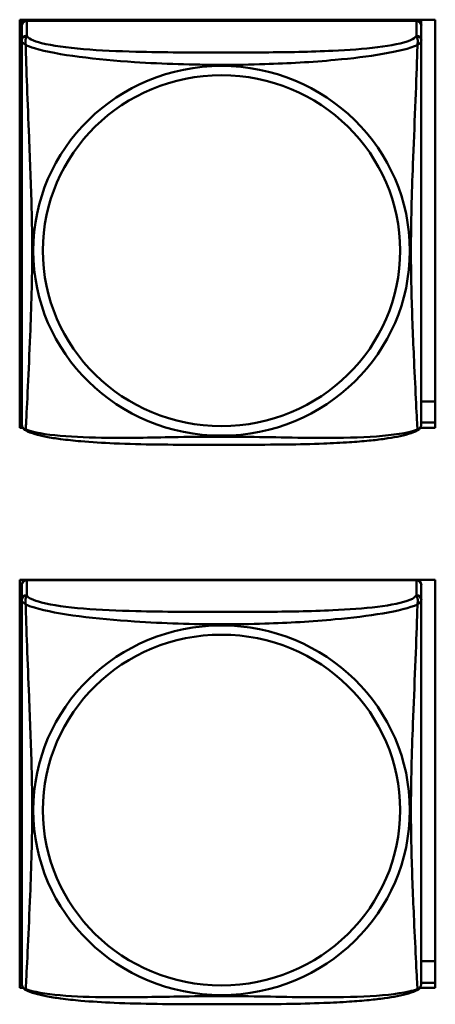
# Model space of a CAD drawing. Header units: inches. Extents: x 0.8 to 72.9, y -7.8 to 49.3.
# Tile 203 of 256: x 56.5 to 57, y 6.9 to 8.1. Entities that reach past the tile are written whole.
import ezdxf

# ---------------------------------------------------------------- set-up
doc = ezdxf.new("R2010")
doc.units = ezdxf.units.IN
doc.header["$MEASUREMENT"] = 0
doc.layers.add('Visible Edges(ROSSANSI)', color=7, linetype='Continuous', lineweight=50)
doc.layers.add('Visible Tangent Edges(ROSSANSI)', color=7, linetype='Continuous', lineweight=50)

msp = doc.modelspace()

# ---------------------------------------------------------------- linework, layer by layer
at = {"layer": 'Visible Edges(ROSSANSI)'}
for p, q in [((56.4973, 7.6275), (56.4973, 8.1101)), ((56.4973, 8.1101), (56.9888, 8.1101)), ((56.4998, 8.1101), (56.4998, 8.1089)), ((56.4998, 8.1032), (56.4998, 8.1089)), ((56.4998, 8.1089), (56.5056, 8.1089)), ((56.9664, 8.1089), (56.5057, 8.1089)), ((56.9665, 8.1089), (56.9723, 8.1089)), ((56.9723, 8.1101), (56.9723, 8.1089)), ((56.9723, 8.1089), (56.9723, 8.1031)), ((56.9888, 8.1101), (56.9888, 7.6275)), ((56.4998, 8.1031), (56.4998, 8.0854)), ((56.9723, 8.0854), (56.9723, 8.1031)), ((56.4998, 7.6584), (56.4973, 7.6584)), ((56.9888, 7.6584), (56.9723, 7.6584)), ((56.4973, 7.6336), (56.4998, 7.6336)), ((56.9723, 7.6336), (56.9888, 7.6336)), ((56.5009, 7.6275), (56.4973, 7.6275)), ((56.9888, 7.6275), (56.9712, 7.6275)), ((56.4973, 6.9648), (56.4973, 7.4474)), ((56.4973, 7.4474), (56.9888, 7.4474)), ((56.9664, 7.4472), (56.5057, 7.4472)), ((56.9888, 7.4474), (56.9888, 6.9648)), ((56.4998, 7.4414), (56.4998, 7.4237)), ((56.9723, 7.4237), (56.9723, 7.4414)), ((56.4998, 6.9966), (56.4973, 6.9966)), ((56.9888, 6.9966), (56.9723, 6.9966)), ((56.4998, 6.971), (56.4973, 6.971)), ((56.4973, 6.9709), (56.4998, 6.9709)), ((56.5015, 6.9648), (56.4973, 6.9648)), ((56.9888, 6.9648), (56.9706, 6.9648)), ((56.9888, 6.971), (56.9723, 6.971)), ((56.9723, 6.9709), (56.9888, 6.9709))]:
    msp.add_line(p, q, dxfattribs=at)
for centre, start, end in [((56.5136, 7.6325), 180, 189.1496), ((56.9585, 7.6325), 350.8504, 360), ((56.5136, 6.9707), 180, 189.1496), ((56.9585, 6.9707), 350.8504, 360)]:
    msp.add_arc(centre, 0.0138, start, end, dxfattribs=at)
for centre, major_axis, start_param, end_param in [((56.5057, 8.1031), (-0.00591, 0), 4.712389, 6.283185), ((56.9664, 8.1031), (0.00591, 0), 0, 1.570796), ((56.5057, 7.4414), (-0.00591, 0), 4.712389, 6.283185), ((56.9664, 7.4414), (0.00591, 0), 0, 1.570796)]:
    msp.add_ellipse(centre, major_axis=major_axis, ratio=0.981793, start_param=start_param, end_param=end_param, dxfattribs=at)
for points, knots in [([(56.4998, 8.0854), (56.4998, 8.0829), (56.4998, 8.0782), (56.4998, 8.0721), (56.4998, 8.0609), (56.4998, 8.0445), (56.4998, 8.0266), (56.4998, 8.0088), (56.4998, 7.9896), (56.4998, 7.9704), (56.4998, 7.9433), (56.4998, 7.9161), (56.4998, 7.8893), (56.4998, 7.8726), (56.4998, 7.856), (56.4998, 7.8393), (56.4998, 7.8061), (56.4998, 7.7729), (56.4998, 7.7407), (56.4998, 7.7005), (56.4998, 7.6601), (56.4998, 7.6415), (56.4998, 7.6357), (56.4998, 7.6325), (56.4998, 7.6325)], [0.325731, 0.325731, 0.325731, 0.325731, 0.404774, 0.404774, 0.404774, 0.550532, 0.550532, 0.550532, 0.69629, 0.69629, 0.69629, 0.902598, 0.902598, 0.902598, 1.03154, 1.03154, 1.03154, 1.289425, 1.289425, 1.289425, 1.610774, 1.610774, 1.610774, 1.710218, 1.710218, 1.710218, 1.710218]), ([(56.9723, 7.6325), (56.9723, 7.6325), (56.9723, 7.6334), (56.9723, 7.635), (56.9723, 7.6397), (56.9723, 7.6506), (56.9723, 7.6644), (56.9723, 7.6783), (56.9723, 7.6948), (56.9723, 7.7123), (56.9723, 7.7369), (56.9723, 7.7633), (56.9723, 7.7897), (56.9723, 7.8062), (56.9723, 7.8227), (56.9723, 7.8393), (56.9723, 7.8726), (56.9723, 7.9059), (56.9723, 7.9398), (56.9723, 7.9822), (56.9723, 8.028), (56.9723, 8.0595), (56.9723, 8.072), (56.9723, 8.0813), (56.9723, 8.0854)], [0.352862, 0.352862, 0.352862, 0.352862, 0.404774, 0.404774, 0.404774, 0.550532, 0.550532, 0.550532, 0.69629, 0.69629, 0.69629, 0.902598, 0.902598, 0.902598, 1.03154, 1.03154, 1.03154, 1.289425, 1.289425, 1.289425, 1.610774, 1.610774, 1.610774, 1.73735, 1.73735, 1.73735, 1.73735]), ([(56.504, 7.6244), (56.5035, 7.6247), (56.5029, 7.625), (56.502, 7.6258), (56.5017, 7.6263), (56.501, 7.6272), (56.5008, 7.6276), (56.5004, 7.6285), (56.5003, 7.6289), (56.5001, 7.6296), (56.5001, 7.63), (56.5, 7.6303)], [0.02273771, 0.02273771, 0.02273771, 0.02273771, 0.02954865, 0.02954865, 0.03635958, 0.03635958, 0.04317052, 0.04317052, 0.04998146, 0.04998146, 0.0567924, 0.0567924, 0.0567924, 0.0567924]), ([(56.9681, 7.6244), (56.9686, 7.6247), (56.9692, 7.625), (56.9701, 7.6258), (56.9704, 7.6263), (56.971, 7.6272), (56.9713, 7.6276), (56.9716, 7.6285), (56.9718, 7.6289), (56.972, 7.6296), (56.972, 7.63), (56.9721, 7.6303)], [0.02273771, 0.02273771, 0.02273771, 0.02273771, 0.02954865, 0.02954865, 0.03635958, 0.03635958, 0.04317052, 0.04317052, 0.04998146, 0.04998146, 0.0567924, 0.0567924, 0.0567924, 0.0567924]), ([(56.9681, 7.6244), (56.9647, 7.6226), (56.9612, 7.6213), (56.9532, 7.6189), (56.9487, 7.6178), (56.9392, 7.6159), (56.9342, 7.6151), (56.9231, 7.6135), (56.9169, 7.6128), (56.903, 7.6114), (56.8952, 7.6108), (56.8774, 7.6096), (56.8672, 7.6091), (56.8423, 7.6081), (56.8276, 7.6078), (56.7959, 7.6074), (56.7789, 7.6073), (56.7449, 7.6072), (56.7279, 7.6072), (56.6939, 7.6073), (56.6768, 7.6073), (56.6428, 7.6078), (56.6257, 7.6082), (56.5955, 7.6095), (56.5823, 7.6103), (56.5614, 7.6121), (56.5533, 7.613), (56.5397, 7.6148), (56.534, 7.6157), (56.5239, 7.6177), (56.5195, 7.6188), (56.5112, 7.6212), (56.5075, 7.6225), (56.504, 7.6244)], [-1.678204, -1.678204, -1.678204, -1.678204, -1.629815, -1.629815, -1.580861, -1.580861, -1.532583, -1.532583, -1.479316, -1.479316, -1.416961, -1.416961, -1.337799, -1.337799, -1.226353, -1.226353, -1.09702, -1.09702, -0.967687, -0.967687, -0.838354, -0.838354, -0.709022, -0.709022, -0.60577, -0.60577, -0.53827, -0.53827, -0.483941, -0.483941, -0.435529, -0.435529, -0.384876, -0.384876, -0.384876, -0.384876]), ([(56.4998, 7.4237), (56.4998, 7.4211), (56.4998, 7.4165), (56.4998, 7.4104), (56.4998, 7.3991), (56.4998, 7.3827), (56.4998, 7.3649), (56.4998, 7.347), (56.4998, 7.3279), (56.4998, 7.3087), (56.4998, 7.2816), (56.4998, 7.2544), (56.4998, 7.2276), (56.4998, 7.2109), (56.4998, 7.1942), (56.4998, 7.1776), (56.4998, 7.1444), (56.4998, 7.1112), (56.4998, 7.079), (56.4998, 7.0388), (56.4998, 6.9984), (56.4998, 6.9798), (56.4998, 6.974), (56.4998, 6.9708), (56.4998, 6.9708)], [0.325731, 0.325731, 0.325731, 0.325731, 0.404774, 0.404774, 0.404774, 0.550532, 0.550532, 0.550532, 0.69629, 0.69629, 0.69629, 0.902598, 0.902598, 0.902598, 1.03154, 1.03154, 1.03154, 1.289425, 1.289425, 1.289425, 1.610774, 1.610774, 1.610774, 1.710218, 1.710218, 1.710218, 1.710218]), ([(56.9723, 6.9707), (56.9723, 6.9708), (56.9723, 6.9716), (56.9723, 6.9733), (56.9723, 6.978), (56.9723, 6.9889), (56.9723, 7.0027), (56.9723, 7.0166), (56.9723, 7.0331), (56.9723, 7.0505), (56.9723, 7.0752), (56.9723, 7.1016), (56.9723, 7.1279), (56.9723, 7.1444), (56.9723, 7.161), (56.9723, 7.1776), (56.9723, 7.2108), (56.9723, 7.2441), (56.9723, 7.2781), (56.9723, 7.3204), (56.9723, 7.3662), (56.9723, 7.3978), (56.9723, 7.4102), (56.9723, 7.4196), (56.9723, 7.4237)], [0.352862, 0.352862, 0.352862, 0.352862, 0.404774, 0.404774, 0.404774, 0.550532, 0.550532, 0.550532, 0.69629, 0.69629, 0.69629, 0.902598, 0.902598, 0.902598, 1.03154, 1.03154, 1.03154, 1.289425, 1.289425, 1.289425, 1.610774, 1.610774, 1.610774, 1.73735, 1.73735, 1.73735, 1.73735]), ([(56.504, 6.9626), (56.5035, 6.9629), (56.5029, 6.9633), (56.502, 6.9641), (56.5017, 6.9646), (56.501, 6.9655), (56.5008, 6.9659), (56.5004, 6.9668), (56.5003, 6.9671), (56.5001, 6.9679), (56.5001, 6.9682), (56.5, 6.9685)], [0.02273771, 0.02273771, 0.02273771, 0.02273771, 0.02954865, 0.02954865, 0.03635958, 0.03635958, 0.04317052, 0.04317052, 0.04998146, 0.04998146, 0.0567924, 0.0567924, 0.0567924, 0.0567924]), ([(56.9681, 6.9626), (56.9686, 6.9629), (56.9692, 6.9633), (56.9701, 6.9641), (56.9704, 6.9646), (56.971, 6.9655), (56.9713, 6.9659), (56.9716, 6.9668), (56.9718, 6.9671), (56.972, 6.9679), (56.972, 6.9682), (56.9721, 6.9685)], [0.02273771, 0.02273771, 0.02273771, 0.02273771, 0.02954865, 0.02954865, 0.03635958, 0.03635958, 0.04317052, 0.04317052, 0.04998146, 0.04998146, 0.0567924, 0.0567924, 0.0567924, 0.0567924]), ([(56.9681, 6.9626), (56.9647, 6.9609), (56.9612, 6.9596), (56.9532, 6.9572), (56.9487, 6.9561), (56.9392, 6.9542), (56.9342, 6.9534), (56.9231, 6.9518), (56.9169, 6.9511), (56.903, 6.9497), (56.8952, 6.9491), (56.8774, 6.9479), (56.8672, 6.9474), (56.8423, 6.9464), (56.8276, 6.9461), (56.7959, 6.9456), (56.7789, 6.9455), (56.7449, 6.9454), (56.7279, 6.9454), (56.6939, 6.9455), (56.6768, 6.9456), (56.6428, 6.9461), (56.6257, 6.9465), (56.5955, 6.9478), (56.5823, 6.9486), (56.5614, 6.9504), (56.5533, 6.9513), (56.5397, 6.9531), (56.534, 6.954), (56.5239, 6.956), (56.5195, 6.957), (56.5112, 6.9594), (56.5075, 6.9608), (56.504, 6.9626)], [-1.678204, -1.678204, -1.678204, -1.678204, -1.629815, -1.629815, -1.580861, -1.580861, -1.532583, -1.532583, -1.479316, -1.479316, -1.416961, -1.416961, -1.337799, -1.337799, -1.226353, -1.226353, -1.09702, -1.09702, -0.967687, -0.967687, -0.838354, -0.838354, -0.709022, -0.709022, -0.60577, -0.60577, -0.53827, -0.53827, -0.483941, -0.483941, -0.435529, -0.435529, -0.384876, -0.384876, -0.384876, -0.384876])]:
    msp.add_open_spline(points, degree=3, knots=knots, dxfattribs=at)
at = {"layer": 'Visible Tangent Edges(ROSSANSI)'}
for p, q in [((56.5057, 8.0912), (56.5057, 8.1089)), ((56.9664, 8.1089), (56.9664, 8.0912)), ((56.5057, 7.4295), (56.5057, 7.4472)), ((56.9664, 7.4472), (56.9664, 7.4295))]:
    msp.add_line(p, q, dxfattribs=at)
for centre, major_axis, start_param, end_param in [((56.5057, 8.0854), (-0.00591, 0), 4.712389, 6.283185), ((56.9664, 8.0854), (0.00591, 0), 0, 1.570796), ((56.5057, 7.4237), (-0.00591, 0), 4.712389, 6.283185), ((56.9664, 7.4237), (0.00591, 0), 0, 1.570796)]:
    msp.add_ellipse(centre, major_axis=major_axis, ratio=0.981793, start_param=start_param, end_param=end_param, dxfattribs=at)
for centre, major_axis in [((56.736, 7.8367), (-0.2227, 0)), ((56.736, 7.8369), (-0.2113, 0)), ((56.736, 7.175), (-0.2227, 0)), ((56.736, 7.1752), (-0.2113, 0))]:
    msp.add_ellipse(centre, major_axis=major_axis, ratio=0.981793, dxfattribs=at)
for points, knots in [([(56.4998, 8.0854), (56.4998, 8.0851), (56.4998, 8.0849), (56.4999, 8.0845), (56.4999, 8.0843), (56.5001, 8.084), (56.5001, 8.0838), (56.5003, 8.0836), (56.5004, 8.0836), (56.5006, 8.0833), (56.5008, 8.0831), (56.5013, 8.0826), (56.5018, 8.0822), (56.503, 8.0812), (56.5036, 8.0807), (56.5044, 8.0801)], [-0.0844808, -0.0844808, -0.0844808, -0.0844808, -0.06943799, -0.06943799, -0.05587828, -0.05587828, -0.04740346, -0.04740346, -0.04210669, -0.04210669, -0.03151317, -0.03151317, -0.01456352, -0.01456352, 0.00026741, 0.00026741, 0.00026741, 0.00026741]), ([(56.5044, 8.0801), (56.5042, 8.0813), (56.504, 8.0823), (56.504, 8.0843), (56.504, 8.0852), (56.5042, 8.0865), (56.5043, 8.087), (56.5045, 8.0876), (56.5045, 8.0878), (56.5047, 8.0883), (56.5048, 8.0886), (56.505, 8.0893), (56.5052, 8.0897), (56.5055, 8.0905), (56.5056, 8.0908), (56.5057, 8.0912)], [-0.00026741, -0.00026741, -0.00026741, -0.00026741, 0.01456352, 0.01456352, 0.03151317, 0.03151317, 0.04210669, 0.04210669, 0.04740346, 0.04740346, 0.05587828, 0.05587828, 0.06943799, 0.06943799, 0.0844808, 0.0844808, 0.0844808, 0.0844808]), ([(56.9664, 8.0912), (56.9658, 8.0892), (56.9631, 8.0873), (56.9587, 8.0855), (56.9505, 8.0822), (56.9366, 8.0795), (56.9205, 8.0775), (56.9043, 8.0754), (56.8861, 8.0741), (56.8675, 8.0733), (56.8412, 8.072), (56.8139, 8.0716), (56.7868, 8.0714), (56.7699, 8.0713), (56.753, 8.0713), (56.736, 8.0713), (56.7022, 8.0713), (56.6683, 8.0713), (56.6346, 8.0722), (56.5926, 8.0733), (56.5487, 8.076), (56.5232, 8.0824), (56.5131, 8.085), (56.5067, 8.0881), (56.5057, 8.0912)], [0.325731, 0.325731, 0.325731, 0.325731, 0.404774, 0.404774, 0.404774, 0.550532, 0.550532, 0.550532, 0.69629, 0.69629, 0.69629, 0.902598, 0.902598, 0.902598, 1.03154, 1.03154, 1.03154, 1.289425, 1.289425, 1.289425, 1.610774, 1.610774, 1.610774, 1.73735, 1.73735, 1.73735, 1.73735]), ([(56.9664, 8.0912), (56.9664, 8.0908), (56.9666, 8.0905), (56.9669, 8.0897), (56.9671, 8.0893), (56.9673, 8.0886), (56.9674, 8.0883), (56.9676, 8.0878), (56.9676, 8.0876), (56.9678, 8.087), (56.9679, 8.0865), (56.9681, 8.0852), (56.9681, 8.0843), (56.968, 8.0823), (56.9679, 8.0813), (56.9677, 8.0801)], [-0.0844808, -0.0844808, -0.0844808, -0.0844808, -0.06943799, -0.06943799, -0.05587828, -0.05587828, -0.04740346, -0.04740346, -0.04210669, -0.04210669, -0.03151317, -0.03151317, -0.01456352, -0.01456352, 0.00026741, 0.00026741, 0.00026741, 0.00026741]), ([(56.9677, 8.0801), (56.9685, 8.0807), (56.9691, 8.0812), (56.9703, 8.0822), (56.9707, 8.0826), (56.9713, 8.0831), (56.9715, 8.0833), (56.9717, 8.0836), (56.9718, 8.0836), (56.9719, 8.0838), (56.972, 8.084), (56.9722, 8.0843), (56.9722, 8.0845), (56.9723, 8.0849), (56.9723, 8.0851), (56.9723, 8.0854)], [-0.00026741, -0.00026741, -0.00026741, -0.00026741, 0.01456352, 0.01456352, 0.03151317, 0.03151317, 0.04210669, 0.04210669, 0.04740346, 0.04740346, 0.05587828, 0.05587828, 0.06943799, 0.06943799, 0.0844808, 0.0844808, 0.0844808, 0.0844808]), ([(56.5044, 7.6252), (56.5045, 7.6268), (56.5046, 7.6291), (56.5048, 7.632), (56.5059, 7.6518), (56.508, 7.695), (56.5097, 7.7365), (56.5111, 7.7698), (56.5121, 7.8033), (56.5121, 7.8367), (56.5121, 7.8535), (56.5118, 7.8702), (56.5114, 7.8872), (56.5107, 7.9144), (56.5096, 7.9425), (56.5084, 7.9711), (56.5076, 7.9913), (56.5067, 8.0117), (56.506, 8.031), (56.5053, 8.0501), (56.5047, 8.0678), (56.5044, 8.0801)], [-1.657319, -1.657319, -1.657319, -1.657319, -1.610774, -1.610774, -1.610774, -1.289425, -1.289425, -1.289425, -1.03154, -1.03154, -1.03154, -0.902598, -0.902598, -0.902598, -0.69629, -0.69629, -0.69629, -0.550532, -0.550532, -0.550532, -0.405761, -0.405761, -0.405761, -0.405761]), ([(56.5044, 8.0801), (56.5072, 8.0788), (56.5107, 8.0776), (56.5147, 8.0764), (56.5423, 8.068), (56.5893, 8.0629), (56.6329, 8.06), (56.6678, 8.0577), (56.702, 8.0567), (56.736, 8.0567), (56.7531, 8.0567), (56.7701, 8.0569), (56.7873, 8.0575), (56.8148, 8.0584), (56.8429, 8.0599), (56.8706, 8.0625), (56.8901, 8.0643), (56.9095, 8.0666), (56.9268, 8.0696), (56.944, 8.0725), (56.9589, 8.0761), (56.9677, 8.0801)], [-1.657319, -1.657319, -1.657319, -1.657319, -1.610774, -1.610774, -1.610774, -1.289425, -1.289425, -1.289425, -1.03154, -1.03154, -1.03154, -0.902598, -0.902598, -0.902598, -0.69629, -0.69629, -0.69629, -0.550532, -0.550532, -0.550532, -0.405761, -0.405761, -0.405761, -0.405761]), ([(56.9677, 8.0801), (56.9676, 8.0762), (56.9675, 8.0716), (56.9673, 8.0666), (56.9662, 8.0322), (56.9641, 7.983), (56.9624, 7.9391), (56.961, 7.9038), (56.96, 7.8702), (56.96, 7.8367), (56.96, 7.82), (56.9603, 7.8033), (56.9607, 7.7866), (56.9614, 7.7598), (56.9625, 7.7326), (56.9637, 7.7069), (56.9645, 7.6887), (56.9654, 7.6712), (56.9661, 7.6564), (56.9668, 7.6418), (56.9674, 7.6302), (56.9677, 7.6252)], [-1.657319, -1.657319, -1.657319, -1.657319, -1.610774, -1.610774, -1.610774, -1.289425, -1.289425, -1.289425, -1.03154, -1.03154, -1.03154, -0.902598, -0.902598, -0.902598, -0.69629, -0.69629, -0.69629, -0.550532, -0.550532, -0.550532, -0.405761, -0.405761, -0.405761, -0.405761]), ([(56.5044, 7.6252), (56.5036, 7.6254), (56.503, 7.6257), (56.5018, 7.6265), (56.5013, 7.627), (56.5008, 7.6279), (56.5006, 7.6282), (56.5004, 7.6288), (56.5003, 7.629), (56.5001, 7.6295), (56.5001, 7.6298), (56.5, 7.6302), (56.5, 7.6302), (56.5, 7.6303)], [-0.00026741, -0.00026741, -0.00026741, -0.00026741, 0.01456352, 0.01456352, 0.03151317, 0.03151317, 0.04210669, 0.04210669, 0.04740346, 0.04740346, 0.05587828, 0.05587828, 0.0567924, 0.0567924, 0.0567924, 0.0567924]), ([(56.9721, 7.6303), (56.9721, 7.6302), (56.9721, 7.6302), (56.972, 7.6298), (56.9719, 7.6295), (56.9718, 7.629), (56.9717, 7.6288), (56.9715, 7.6282), (56.9713, 7.6279), (56.9707, 7.627), (56.9703, 7.6265), (56.9691, 7.6257), (56.9685, 7.6254), (56.9677, 7.6252)], [-0.0567924, -0.0567924, -0.0567924, -0.0567924, -0.05587828, -0.05587828, -0.04740346, -0.04740346, -0.04210669, -0.04210669, -0.03151317, -0.03151317, -0.01456352, -0.01456352, 0.00026741, 0.00026741, 0.00026741, 0.00026741]), ([(56.504, 7.6244), (56.504, 7.6244), (56.504, 7.6244), (56.504, 7.6246), (56.5042, 7.6248), (56.5044, 7.6252)], [-0.02273771, -0.02273771, -0.02273771, -0.02273771, -0.01456352, -0.01456352, 0.00026741, 0.00026741, 0.00026741, 0.00026741]), ([(56.9677, 7.6252), (56.9649, 7.6241), (56.9614, 7.6231), (56.9574, 7.6222), (56.9298, 7.616), (56.8828, 7.6151), (56.8392, 7.6155), (56.8043, 7.6159), (56.7701, 7.6168), (56.736, 7.6168), (56.719, 7.6168), (56.702, 7.6166), (56.6848, 7.6164), (56.6573, 7.6159), (56.6292, 7.6152), (56.6015, 7.6155), (56.5819, 7.6157), (56.5626, 7.6163), (56.5453, 7.6179), (56.5281, 7.6194), (56.5132, 7.6219), (56.5044, 7.6252)], [-1.657319, -1.657319, -1.657319, -1.657319, -1.610774, -1.610774, -1.610774, -1.289425, -1.289425, -1.289425, -1.03154, -1.03154, -1.03154, -0.902598, -0.902598, -0.902598, -0.69629, -0.69629, -0.69629, -0.550532, -0.550532, -0.550532, -0.405761, -0.405761, -0.405761, -0.405761]), ([(56.9677, 7.6252), (56.9679, 7.6248), (56.968, 7.6246), (56.9681, 7.6244), (56.9681, 7.6244), (56.9681, 7.6244)], [-0.00026741, -0.00026741, -0.00026741, -0.00026741, 0.01456352, 0.01456352, 0.02273771, 0.02273771, 0.02273771, 0.02273771]), ([(56.4998, 7.4237), (56.4998, 7.4234), (56.4998, 7.4232), (56.4999, 7.4227), (56.4999, 7.4225), (56.5001, 7.4222), (56.5001, 7.4221), (56.5003, 7.4219), (56.5004, 7.4218), (56.5006, 7.4216), (56.5008, 7.4214), (56.5013, 7.4208), (56.5018, 7.4204), (56.503, 7.4195), (56.5036, 7.419), (56.5044, 7.4184)], [-0.0844808, -0.0844808, -0.0844808, -0.0844808, -0.06943799, -0.06943799, -0.05587828, -0.05587828, -0.04740346, -0.04740346, -0.04210669, -0.04210669, -0.03151317, -0.03151317, -0.01456352, -0.01456352, 0.00026741, 0.00026741, 0.00026741, 0.00026741]), ([(56.5044, 7.4184), (56.5042, 7.4195), (56.504, 7.4206), (56.504, 7.4225), (56.504, 7.4235), (56.5042, 7.4248), (56.5043, 7.4252), (56.5045, 7.4259), (56.5045, 7.4261), (56.5047, 7.4266), (56.5048, 7.4269), (56.505, 7.4276), (56.5052, 7.428), (56.5055, 7.4287), (56.5056, 7.4291), (56.5057, 7.4295)], [-0.00026741, -0.00026741, -0.00026741, -0.00026741, 0.01456352, 0.01456352, 0.03151317, 0.03151317, 0.04210669, 0.04210669, 0.04740346, 0.04740346, 0.05587828, 0.05587828, 0.06943799, 0.06943799, 0.0844808, 0.0844808, 0.0844808, 0.0844808]), ([(56.9664, 7.4295), (56.9658, 7.4275), (56.9631, 7.4255), (56.9587, 7.4238), (56.9505, 7.4205), (56.9366, 7.4177), (56.9205, 7.4157), (56.9043, 7.4137), (56.8861, 7.4124), (56.8675, 7.4115), (56.8412, 7.4103), (56.8139, 7.4099), (56.7868, 7.4097), (56.7699, 7.4096), (56.753, 7.4095), (56.736, 7.4095), (56.7022, 7.4095), (56.6683, 7.4096), (56.6346, 7.4105), (56.5926, 7.4115), (56.5487, 7.4142), (56.5232, 7.4207), (56.5131, 7.4233), (56.5067, 7.4263), (56.5057, 7.4295)], [0.325731, 0.325731, 0.325731, 0.325731, 0.404774, 0.404774, 0.404774, 0.550532, 0.550532, 0.550532, 0.69629, 0.69629, 0.69629, 0.902598, 0.902598, 0.902598, 1.03154, 1.03154, 1.03154, 1.289425, 1.289425, 1.289425, 1.610774, 1.610774, 1.610774, 1.73735, 1.73735, 1.73735, 1.73735]), ([(56.9664, 7.4295), (56.9664, 7.4291), (56.9666, 7.4287), (56.9669, 7.428), (56.9671, 7.4276), (56.9673, 7.4269), (56.9674, 7.4266), (56.9676, 7.4261), (56.9676, 7.4259), (56.9678, 7.4252), (56.9679, 7.4248), (56.9681, 7.4235), (56.9681, 7.4225), (56.968, 7.4206), (56.9679, 7.4195), (56.9677, 7.4184)], [-0.0844808, -0.0844808, -0.0844808, -0.0844808, -0.06943799, -0.06943799, -0.05587828, -0.05587828, -0.04740346, -0.04740346, -0.04210669, -0.04210669, -0.03151317, -0.03151317, -0.01456352, -0.01456352, 0.00026741, 0.00026741, 0.00026741, 0.00026741]), ([(56.9677, 7.4184), (56.9685, 7.419), (56.9691, 7.4195), (56.9703, 7.4204), (56.9707, 7.4208), (56.9713, 7.4214), (56.9715, 7.4216), (56.9717, 7.4218), (56.9718, 7.4219), (56.9719, 7.4221), (56.972, 7.4222), (56.9722, 7.4225), (56.9722, 7.4227), (56.9723, 7.4232), (56.9723, 7.4234), (56.9723, 7.4237)], [-0.00026741, -0.00026741, -0.00026741, -0.00026741, 0.01456352, 0.01456352, 0.03151317, 0.03151317, 0.04210669, 0.04210669, 0.04740346, 0.04740346, 0.05587828, 0.05587828, 0.06943799, 0.06943799, 0.0844808, 0.0844808, 0.0844808, 0.0844808]), ([(56.5044, 6.9635), (56.5045, 6.9651), (56.5046, 6.9674), (56.5048, 6.9703), (56.5059, 6.9901), (56.508, 7.0332), (56.5097, 7.0747), (56.5111, 7.108), (56.5121, 7.1416), (56.5121, 7.175), (56.5121, 7.1917), (56.5118, 7.2085), (56.5114, 7.2255), (56.5107, 7.2527), (56.5096, 7.2808), (56.5084, 7.3094), (56.5076, 7.3295), (56.5067, 7.35), (56.506, 7.3692), (56.5053, 7.3883), (56.5047, 7.4061), (56.5044, 7.4184)], [-1.657319, -1.657319, -1.657319, -1.657319, -1.610774, -1.610774, -1.610774, -1.289425, -1.289425, -1.289425, -1.03154, -1.03154, -1.03154, -0.902598, -0.902598, -0.902598, -0.69629, -0.69629, -0.69629, -0.550532, -0.550532, -0.550532, -0.405761, -0.405761, -0.405761, -0.405761]), ([(56.5044, 7.4184), (56.5072, 7.4171), (56.5107, 7.4159), (56.5147, 7.4146), (56.5423, 7.4063), (56.5893, 7.4012), (56.6329, 7.3983), (56.6678, 7.396), (56.702, 7.3949), (56.736, 7.3949), (56.7531, 7.3949), (56.7701, 7.3952), (56.7873, 7.3957), (56.8148, 7.3966), (56.8429, 7.3982), (56.8706, 7.4008), (56.8901, 7.4026), (56.9095, 7.4049), (56.9268, 7.4078), (56.944, 7.4108), (56.9589, 7.4144), (56.9677, 7.4184)], [-1.657319, -1.657319, -1.657319, -1.657319, -1.610774, -1.610774, -1.610774, -1.289425, -1.289425, -1.289425, -1.03154, -1.03154, -1.03154, -0.902598, -0.902598, -0.902598, -0.69629, -0.69629, -0.69629, -0.550532, -0.550532, -0.550532, -0.405761, -0.405761, -0.405761, -0.405761]), ([(56.9677, 7.4184), (56.9676, 7.4144), (56.9675, 7.4099), (56.9673, 7.4049), (56.9662, 7.3705), (56.9641, 7.3213), (56.9624, 7.2774), (56.961, 7.2421), (56.96, 7.2085), (56.96, 7.175), (56.96, 7.1583), (56.9603, 7.1416), (56.9607, 7.1249), (56.9614, 7.0981), (56.9625, 7.0709), (56.9637, 7.0452), (56.9645, 7.0269), (56.9654, 7.0094), (56.9661, 6.9947), (56.9668, 6.9801), (56.9674, 6.9685), (56.9677, 6.9635)], [-1.657319, -1.657319, -1.657319, -1.657319, -1.610774, -1.610774, -1.610774, -1.289425, -1.289425, -1.289425, -1.03154, -1.03154, -1.03154, -0.902598, -0.902598, -0.902598, -0.69629, -0.69629, -0.69629, -0.550532, -0.550532, -0.550532, -0.405761, -0.405761, -0.405761, -0.405761]), ([(56.5044, 6.9635), (56.5036, 6.9637), (56.503, 6.964), (56.5018, 6.9647), (56.5013, 6.9652), (56.5008, 6.9661), (56.5006, 6.9665), (56.5004, 6.9671), (56.5003, 6.9673), (56.5001, 6.9678), (56.5001, 6.9681), (56.5, 6.9685), (56.5, 6.9685), (56.5, 6.9685)], [-0.00026741, -0.00026741, -0.00026741, -0.00026741, 0.01456352, 0.01456352, 0.03151317, 0.03151317, 0.04210669, 0.04210669, 0.04740346, 0.04740346, 0.05587828, 0.05587828, 0.0567924, 0.0567924, 0.0567924, 0.0567924]), ([(56.9721, 6.9685), (56.9721, 6.9685), (56.9721, 6.9685), (56.972, 6.9681), (56.9719, 6.9678), (56.9718, 6.9673), (56.9717, 6.9671), (56.9715, 6.9665), (56.9713, 6.9661), (56.9707, 6.9652), (56.9703, 6.9647), (56.9691, 6.964), (56.9685, 6.9637), (56.9677, 6.9635)], [-0.0567924, -0.0567924, -0.0567924, -0.0567924, -0.05587828, -0.05587828, -0.04740346, -0.04740346, -0.04210669, -0.04210669, -0.03151317, -0.03151317, -0.01456352, -0.01456352, 0.00026741, 0.00026741, 0.00026741, 0.00026741]), ([(56.504, 6.9626), (56.504, 6.9626), (56.504, 6.9627), (56.504, 6.9629), (56.5042, 6.9631), (56.5044, 6.9635)], [-0.02273771, -0.02273771, -0.02273771, -0.02273771, -0.01456352, -0.01456352, 0.00026741, 0.00026741, 0.00026741, 0.00026741]), ([(56.9677, 6.9635), (56.9649, 6.9624), (56.9614, 6.9614), (56.9574, 6.9605), (56.9298, 6.9543), (56.8828, 6.9534), (56.8392, 6.9538), (56.8043, 6.9542), (56.7701, 6.9551), (56.736, 6.9551), (56.719, 6.9551), (56.702, 6.9549), (56.6848, 6.9546), (56.6573, 6.9542), (56.6292, 6.9535), (56.6015, 6.9538), (56.5819, 6.9539), (56.5626, 6.9546), (56.5453, 6.9561), (56.5281, 6.9577), (56.5132, 6.9601), (56.5044, 6.9635)], [-1.657319, -1.657319, -1.657319, -1.657319, -1.610774, -1.610774, -1.610774, -1.289425, -1.289425, -1.289425, -1.03154, -1.03154, -1.03154, -0.902598, -0.902598, -0.902598, -0.69629, -0.69629, -0.69629, -0.550532, -0.550532, -0.550532, -0.405761, -0.405761, -0.405761, -0.405761]), ([(56.9677, 6.9635), (56.9679, 6.9631), (56.968, 6.9629), (56.9681, 6.9627), (56.9681, 6.9626), (56.9681, 6.9626)], [-0.00026741, -0.00026741, -0.00026741, -0.00026741, 0.01456352, 0.01456352, 0.02273771, 0.02273771, 0.02273771, 0.02273771])]:
    msp.add_open_spline(points, degree=3, knots=knots, dxfattribs=at)

doc.saveas('drawing.dxf')
